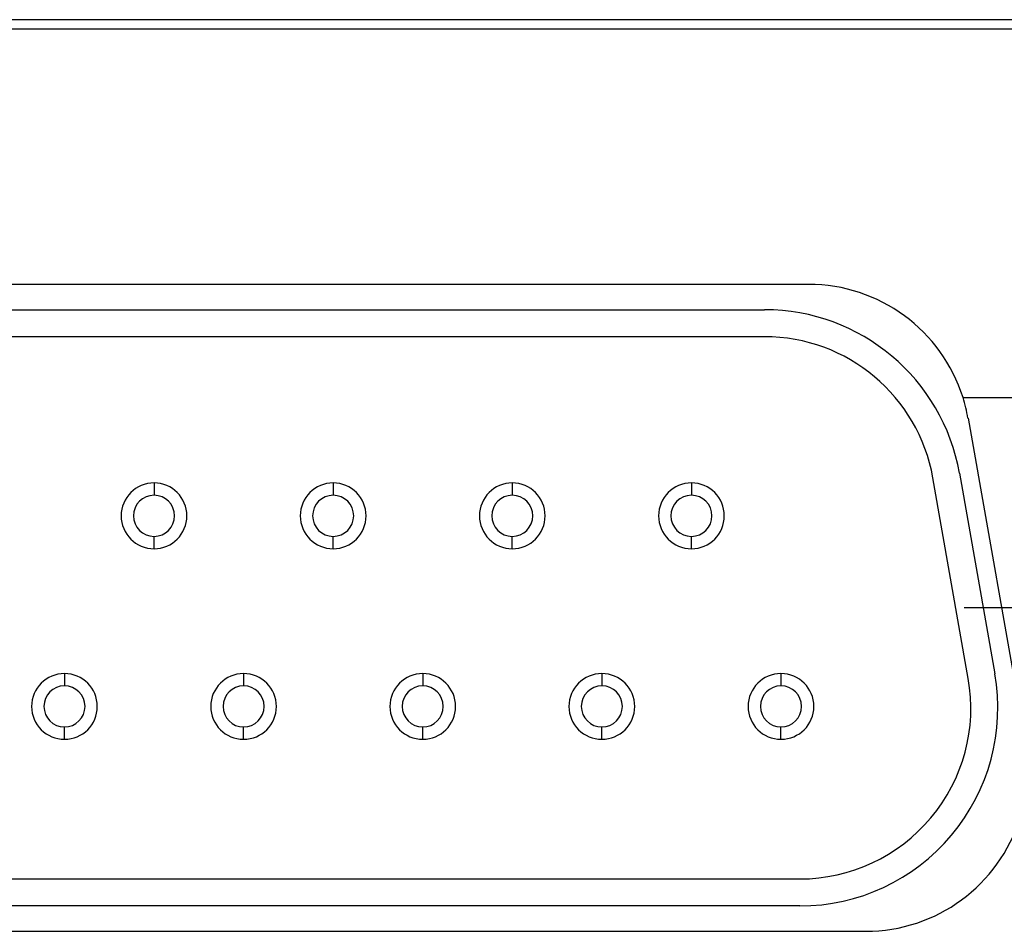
# Model space of a CAD drawing. Extents: x 9.3 to 31.1, y 5.1 to 19.6.
# Tile 70 of 132: x 16.928 to 17.227, y 16.484 to 16.762. Entities that reach past the tile are written whole.
import ezdxf

# ---------------------------------------------------------------- set-up
doc = ezdxf.new("R2010")
doc.units = 0
doc.layers.get('0').update_dxf_attribs({"linetype": 'CONTINUOUS'})

# ---------------------------------------------------------------- blocks, each defined once
blk = doc.blocks.new('SW_CENTERMARKSYMBOL_17')
at = {"color": 0, "linetype": 'CONTINUOUS'}
for p, q in [((0, 0.05), (0, 0.0815)), ((0, 0), (0, 0.05)), ((-0.05, 0), (-0.0815, 0)), ((0, 0), (-0.05, 0)), ((0, 0), (0, -0.05)), ((0, 0), (0.05, 0)), ((0.05, 0), (0.0815, 0)), ((0, -0.05), (0, -0.0815))]:
    blk.add_line(p, q, dxfattribs=at)

msp = doc.modelspace()

# ---------------------------------------------------------------- linework, layer by layer
at = {"color": 7, "linetype": 'CONTINUOUS'}
for p, q in [((17.45155, 16.76181), (15.08934, 16.76181)), ((16.55526, 16.75903), (17.38203, 16.75903)), ((17.16782, 16.68128), (16.76946, 16.68128)), ((16.7829, 16.67355), (17.15439, 16.67355)), ((17.15439, 16.66535), (16.7829, 16.66535)), ((17.21477, 16.64683), (17.2966, 16.64683)), ((17.21629, 16.64061), (17.23364, 16.54218)), ((17.21368, 16.6238), (17.22443, 16.5628)), ((16.96864, 16.62085), (16.96864, 16.6171)), ((17.02314, 16.62085), (17.02314, 16.6171)), ((17.07764, 16.62085), (17.07764, 16.6171)), ((17.13214, 16.62085), (17.13214, 16.6171)), ((17.21636, 16.56138), (17.2056, 16.62238)), ((16.96864, 16.60085), (16.96864, 16.6046)), ((17.02314, 16.60085), (17.02314, 16.6046)), ((17.07764, 16.60085), (17.07764, 16.6046)), ((17.13214, 16.60085), (17.13214, 16.6046)), ((16.94139, 16.56285), (16.94139, 16.5591)), ((16.99589, 16.56285), (16.99589, 16.5591)), ((17.05039, 16.56285), (17.05039, 16.5591)), ((17.10489, 16.56285), (17.10489, 16.5591)), ((17.15939, 16.56285), (17.15939, 16.5591)), ((16.94139, 16.54285), (16.94139, 16.5466)), ((16.99589, 16.54285), (16.99589, 16.5466)), ((17.05039, 16.54285), (17.05039, 16.5466)), ((17.10489, 16.54285), (17.10489, 16.5466)), ((17.15939, 16.54285), (17.15939, 16.5466)), ((16.77214, 16.50035), (17.16515, 16.50035)), ((17.16515, 16.49215), (16.77214, 16.49215)), ((16.75211, 16.48443), (17.18518, 16.48443))]:
    msp.add_line(p, q, dxfattribs=at)
for centre, radius, start, end in [((17.16782, 16.63206), 0.04921, 17.4576, 90), ((17.15439, 16.61335), 0.0602, 10, 90), ((17.15439, 16.61335), 0.052, 10, 90), ((17.16782, 16.63206), 0.04921, 10, 17.4576), ((16.96864, 16.61085), 0.01, 90, 270), ((16.96864, 16.61085), 0.01, 270, 90), ((17.02314, 16.61085), 0.01, 90, 270), ((17.02314, 16.61085), 0.01, 270, 90), ((17.07764, 16.61085), 0.01, 90, 270), ((17.07764, 16.61085), 0.01, 270, 90), ((17.13214, 16.61085), 0.01, 90, 270), ((17.13214, 16.61085), 0.01, 270, 90), ((16.96864, 16.61085), 0.00625, 90, 270), ((16.96864, 16.61085), 0.00625, 270, 90), ((17.02314, 16.61085), 0.00625, 90, 270), ((17.02314, 16.61085), 0.00625, 270, 90), ((17.07764, 16.61085), 0.00625, 90, 270), ((17.07764, 16.61085), 0.00625, 270, 90), ((17.13214, 16.61085), 0.00625, 90, 270), ((17.13214, 16.61085), 0.00625, 270, 90), ((16.94139, 16.55285), 0.01, 90, 270), ((16.94139, 16.55285), 0.01, 270, 90), ((16.99589, 16.55285), 0.01, 90, 270), ((16.99589, 16.55285), 0.01, 270, 90), ((17.05039, 16.55285), 0.01, 90, 270), ((17.05039, 16.55285), 0.01, 270, 90), ((17.10489, 16.55285), 0.01, 90, 270), ((17.10489, 16.55285), 0.01, 270, 90), ((17.15939, 16.55285), 0.01, 90, 270), ((17.15939, 16.55285), 0.01, 270, 90), ((17.16515, 16.55235), 0.0602, 270, 10), ((17.16515, 16.55235), 0.052, 270, 10), ((16.94139, 16.55285), 0.00625, 90, 270), ((16.94139, 16.55285), 0.00625, 270, 90), ((16.99589, 16.55285), 0.00625, 90, 270), ((16.99589, 16.55285), 0.00625, 270, 90), ((17.05039, 16.55285), 0.00625, 90, 270), ((17.05039, 16.55285), 0.00625, 270, 90), ((17.10489, 16.55285), 0.00625, 90, 270), ((17.10489, 16.55285), 0.00625, 270, 90), ((17.15939, 16.55285), 0.00625, 90, 270), ((17.15939, 16.55285), 0.00625, 270, 90), ((17.18518, 16.53364), 0.04921, 270, 342.5424)]:
    msp.add_arc(centre, radius, start, end, dxfattribs=at)

# ---------------------------------------------------------------- block references
msp.add_blockref('SW_CENTERMARKSYMBOL_17', (17.29664, 16.58285), dxfattribs=at)

doc.saveas('drawing.dxf')
